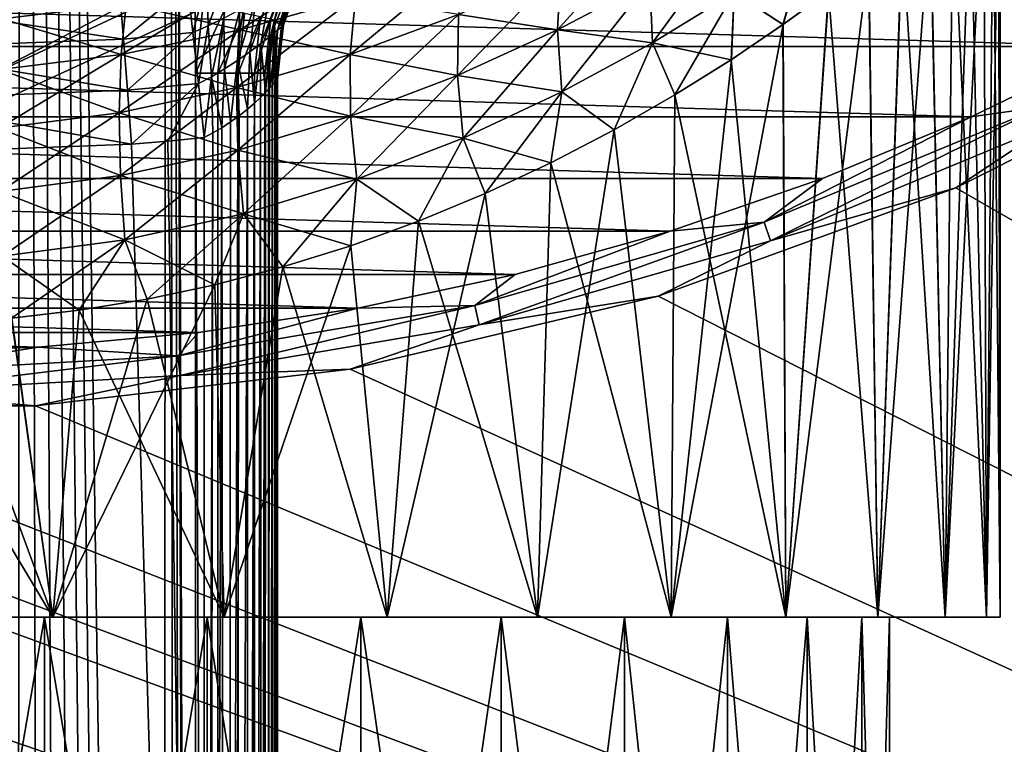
# Model space of a CAD drawing. Header units: metres. Extents: x -50 to 50, y -80 to 50.
# Tile 17 of 41: x 1 to 12, y -31 to -24. Entities that reach past the tile are written whole.
import ezdxf

# ---------------------------------------------------------------- set-up
doc = ezdxf.new("R2010")
doc.units = ezdxf.units.M
doc.layers.add('solid_FIT_12_SW0001', color=7, linetype='CONTINUOUS')

msp = doc.modelspace()

# ---------------------------------------------------------------- linework, layer by layer
at = {"layer": 'solid_FIT_12_SW0001'}
for points in [[(1.418807, -78.931793, 198.298737), (1.479733, 21.979944, 198.29863), (0.001864, 21.98007, 198.29863)], [(1.418807, -78.931793, 198.298737), (1.739161, -78.754211, 198.298111), (1.479733, 21.979944, 198.29863)], [(2.94087, -77.404533, 198.294601), (2.950339, 21.831543, 198.294556), (1.479733, 21.979944, 198.29863)], [(2.764581, -77.725166, 198.295227), (2.94087, -77.404533, 198.294601), (1.479733, 21.979944, 198.29863)], [(2.5537, -78.023766, 198.295929), (2.764581, -77.725166, 198.295227), (1.479733, 21.979944, 198.29863)], [(2.310579, -78.296982, 198.296661), (2.5537, -78.023766, 198.295929), (1.479733, 21.979944, 198.29863)], [(2.037812, -78.541656, 198.297409), (2.310579, -78.296982, 198.296661), (1.479733, 21.979944, 198.29863)], [(1.739161, -78.754211, 198.298111), (2.037812, -78.541656, 198.297409), (1.479733, 21.979944, 198.29863)], [(2.94087, -77.404533, 198.294601), (3.079966, -77.066086, 198.294067), (2.950339, 21.831543, 198.294556)], [(3.25963, -24.427891, 198.293365), (3.336029, -23.728132, 198.293045), (2.950339, 21.831543, 198.294556)], [(3.25963, -76, 198.293365), (3.25963, -24.427891, 198.293365), (2.950339, 21.831543, 198.294556)], [(3.239807, -76.358803, 198.293442), (3.25963, -76, 198.293365), (2.950339, 21.831543, 198.294556)], [(3.179832, -76.715645, 198.293686), (3.239807, -76.358803, 198.293442), (2.950339, 21.831543, 198.294556)], [(3.079966, -77.066086, 198.294067), (3.179832, -76.715645, 198.293686), (2.950339, 21.831543, 198.294556)], [(14.001358, -18.247242, 108.5), (11.500178, -19.918446, 108.5), (49.207382, -47.907547, 108.5)], [(-35.428211, -18.597071, 102.5), (50, -47.999832, 102.5), (-50, -48.000305, 102.5)], [(-35.428211, -18.597071, 102.5), (-7.996583, -26.71307, 102.5), (50, -47.999832, 102.5)], [(11.500178, -19.918446, 108.5), (8.801449, -21.249317, 108.5), (49.207382, -47.907547, 108.5)], [(8.801449, -21.249317, 108.5), (-49.207382, -47.907551, 108.5), (49.207382, -47.907547, 108.5)], [(8.801449, -21.249317, 108.5), (5.953105, -22.216209, 108.5), (-49.207382, -47.907551, 108.5)], [(11.35832, -30, 136.599365), (11.426022, -22.177149, 136.10231), (11.331481, -22.265245, 136.76152)], [(11.358319, -30, 133.000641), (11.332314, -22.264475, 132.843292), (11.426562, -22.176643, 133.502441)], [(11.358319, -30, 133.000641), (11.426562, -22.176643, 133.502441), (11.481824, -22.124853, 134.153687)], [(11.499933, -30, 134.800003), (11.358319, -30, 133.000641), (11.481824, -22.124853, 134.153687)], [(11.35832, -30, 136.599365), (11.499933, -30, 134.800003), (11.426022, -22.177149, 136.10231)], [(11.499933, -30, 134.800003), (11.481557, -22.125105, 135.451035), (11.426022, -22.177149, 136.10231)], [(11.499933, -30, 134.800003), (11.5, -22.107561, 134.802353), (11.481557, -22.125105, 135.451035)], [(11.499933, -30, 134.800003), (11.481824, -22.124853, 134.153687), (11.5, -22.107561, 134.802353)], [(5.953105, -22.216209, 108.5), (3.001976, -22.803211, 108.5), (-49.207382, -47.907551, 108.5)], [(10.937138, -30, 131.246262), (11.196732, -22.38868, 132.176422), (11.332314, -22.264475, 132.843292)], [(11.358319, -30, 133.000641), (10.937138, -30, 131.246262), (11.332314, -22.264475, 132.843292)], [(11.35832, -30, 136.599365), (11.331481, -22.265245, 136.76152), (11.195584, -22.389725, 137.428482)], [(10.937138, -30, 131.246262), (11.01536, -22.551661, 131.496689), (11.196732, -22.38868, 132.176422)], [(11.35832, -30, 136.599365), (11.195584, -22.389725, 137.428482), (11.013872, -22.552982, 138.108261)], [(10.937138, -30, 138.353729), (11.013872, -22.552982, 138.108261), (10.782569, -22.75515, 138.798279)], [(10.937138, -30, 131.246262), (10.78441, -22.753561, 130.806686), (11.01536, -22.551661, 131.496689)], [(10.937138, -30, 138.353729), (11.35832, -30, 136.599365), (11.013872, -22.552982, 138.108261)], [(10.246678, -30, 129.579391), (10.498107, -22.995691, 130.105347), (10.78441, -22.753561, 130.806686)], [(10.937138, -30, 131.246262), (10.246678, -30, 129.579391), (10.78441, -22.753561, 130.806686)], [(10.937138, -30, 138.353729), (10.782569, -22.75515, 138.798279), (10.495992, -22.997444, 139.499374)], [(3.001976, -22.803211, 108.5), (0, -23, 108.5), (-49.207382, -47.907551, 108.5)], [(7.977486, -22.86681, 125.804375), (7.913033, -23.486437, 126.14801), (6.964948, -23.986528, 125.368675)], [(6.999153, -23.364359, 125.025291), (7.977486, -22.86681, 125.804375), (6.964948, -23.986528, 125.368675)], [(7.913033, -23.486437, 126.14801), (8.777766, -22.9727, 127.026657), (7.93818, -24.118992, 126.405785)], [(8.777766, -22.9727, 127.026657), (8.776084, -23.605057, 127.286133), (7.93818, -24.118992, 126.405785)], [(10.246676, -30, 140.020615), (10.495992, -22.997444, 139.499374), (10.15075, -23.276985, 140.204834)], [(10.246678, -30, 129.579391), (10.153014, -23.275192, 129.399414), (10.498107, -22.995691, 130.105347)], [(10.246676, -30, 140.020615), (10.937138, -30, 138.353729), (10.495992, -22.997444, 139.499374)], [(3.714504, -23.986456, 122.9375), (3.799317, -23.474617, 122.416084), (5.01901, -23.144619, 122.850883)], [(3.714504, -23.986456, 122.9375), (5.01901, -23.144619, 122.850883), (4.89841, -23.651518, 123.370071)], [(9.51892, -23.100111, 141.347153), (8.776078, -23.605061, 142.313873), (9.274182, -23.931673, 141.59996)], [(8.776084, -23.605057, 127.286133), (9.518926, -23.100107, 128.252853), (9.276102, -23.930321, 128.002655)], [(9.51892, -23.100111, 141.347153), (9.274182, -23.931673, 141.59996), (9.742812, -23.592108, 140.909637)], [(9.518926, -23.100107, 128.252853), (9.745003, -23.590469, 128.693863), (9.276102, -23.930321, 128.002655)], [(6.036789, -23.246733, 123.923088), (5.95085, -23.827129, 124.356354), (4.841059, -24.237253, 123.800873)], [(4.89841, -23.651518, 123.370071), (6.036789, -23.246733, 123.923088), (4.841059, -24.237253, 123.800873)], [(9.303602, -30, 128.040451), (9.745003, -23.590469, 128.693863), (10.153014, -23.275192, 129.399414)], [(10.246678, -30, 129.579391), (9.303602, -30, 128.040451), (10.153014, -23.275192, 129.399414)], [(10.246676, -30, 140.020615), (10.15075, -23.276985, 140.204834), (9.742812, -23.592108, 140.909637)], [(14.122633, -23.344902, 102.300003), (12.685948, -24.155725, 102.300003), (-14.122458, -23.345009, 102.300003)], [(12.685948, -24.155725, 102.300003), (-12.6858, -24.155804, 102.300003), (-14.122458, -23.345009, 102.300003)], [(4.02841, -23.877514, 197.780411), (4.065856, -23.886539, 197.550522), (4.241245, -23.370344, 197.550125)], [(4.241245, -23.370344, 197.550125), (4.065856, -23.886539, 197.550522), (4.138909, -23.943272, 189.165268)], [(4.241245, -23.370344, 197.550125), (4.138909, -23.943272, 189.165268), (4.313697, -23.42811, 189.163345)], [(6.999153, -23.364359, 125.025291), (6.964948, -23.986528, 125.368675), (5.940339, -24.453781, 124.693062)], [(5.95085, -23.827129, 124.356354), (6.999153, -23.364359, 125.025291), (5.940339, -24.453781, 124.693062)], [(6.999148, -23.364361, 144.574707), (5.950848, -23.827129, 145.243652), (6.964944, -23.98653, 144.231323)], [(6.999148, -23.364361, 144.574707), (6.964944, -23.98653, 144.231323), (7.913028, -23.486441, 143.451996)], [(2.495849, -24.237364, 122.627182), (2.549293, -23.7211, 122.105972), (3.799317, -23.474617, 122.416084)], [(2.495849, -24.237364, 122.627182), (3.799317, -23.474617, 122.416084), (3.714504, -23.986456, 122.9375)], [(3.714503, -23.986456, 146.662506), (3.799316, -23.474617, 147.183914), (2.549292, -23.7211, 147.494034)], [(3.178718, -23.54215, 185.758682), (3.379216, -23.475492, 185.74321), (3.230304, -24.012333, 186.054413)], [(3.379216, -23.475492, 185.74321), (3.38717, -23.944433, 186.045212), (3.230304, -24.012333, 186.054413)], [(3.379216, -23.475492, 185.74321), (3.587933, -23.397322, 185.760895), (3.38717, -23.944433, 186.045212)], [(3.587933, -23.397322, 185.760895), (3.549096, -23.865223, 186.062149), (3.38717, -23.944433, 186.045212)], [(4.898408, -23.651518, 146.229935), (3.799316, -23.474617, 147.183914), (3.714503, -23.986456, 146.662506)], [(4.257345, -23.465355, 186.634201), (4.098948, -23.990276, 186.736954), (4.024973, -24.04945, 186.596588)], [(4.154983, -23.526243, 186.453262), (4.257345, -23.465355, 186.634201), (4.024973, -24.04945, 186.596588)], [(4.322349, -23.425808, 186.839127), (4.145221, -23.952059, 186.892563), (4.098948, -23.990276, 186.736954)], [(4.257345, -23.465355, 186.634201), (4.322349, -23.425808, 186.839127), (4.098948, -23.990276, 186.736954)], [(4.333972, -23.431995, 187.057037), (4.313697, -23.42811, 189.163345), (4.138909, -23.943272, 189.165268)], [(4.160225, -23.938244, 187.056274), (4.333972, -23.431995, 187.057037), (4.138909, -23.943272, 189.165268)], [(4.145221, -23.952059, 186.892563), (4.343709, -23.411438, 187.057083), (4.333972, -23.431995, 187.057037)], [(4.322349, -23.425808, 186.839127), (4.343709, -23.411438, 187.057083), (4.145221, -23.952059, 186.892563)], [(4.145221, -23.952059, 186.892563), (4.333972, -23.431995, 187.057037), (4.160225, -23.938244, 187.056274)], [(7.913028, -23.486441, 143.451996), (6.964944, -23.98653, 144.231323), (7.938175, -24.118996, 143.194229)], [(6.964948, -23.986528, 125.368675), (7.913033, -23.486437, 126.14801), (7.010606, -24.621679, 125.617081)], [(7.913033, -23.486437, 126.14801), (7.93818, -24.118992, 126.405785), (7.010606, -24.621679, 125.617081)], [(7.913028, -23.486441, 143.451996), (7.938175, -24.118996, 143.194229), (8.776078, -23.605061, 142.313873)], [(2.520782, -24.080288, 186.055115), (2.484184, -23.609394, 185.760391), (3.178718, -23.54215, 185.758682)], [(2.520782, -24.080288, 186.055115), (3.178718, -23.54215, 185.758682), (3.230304, -24.012333, 186.054413)], [(4.154983, -23.526243, 186.453262), (4.024973, -24.04945, 186.596588), (3.928313, -24.124567, 186.476517)], [(4.023943, -23.602919, 186.303528), (4.154983, -23.526243, 186.453262), (3.928313, -24.124567, 186.476517)], [(9.303599, -30, 141.559555), (9.742812, -23.592108, 140.909637), (9.274182, -23.931673, 141.59996)], [(9.303602, -30, 128.040451), (9.276102, -23.930321, 128.002655), (9.745003, -23.590469, 128.693863)], [(9.303599, -30, 141.559555), (10.246676, -30, 140.020615), (9.742812, -23.592108, 140.909637)], [(0.000124, -23.705622, 185.760391), (2.484184, -23.609394, 185.760391), (2.520782, -24.080288, 186.055115)], [(4.89841, -23.651518, 123.370071), (4.841059, -24.237253, 123.800873), (3.679307, -24.577902, 123.362846)], [(3.714504, -23.986456, 122.9375), (4.89841, -23.651518, 123.370071), (3.679307, -24.577902, 123.362846)], [(3.87367, -23.6891, 186.188599), (3.814558, -24.20978, 186.379883), (3.689162, -24.298994, 186.308044)], [(3.712967, -23.778488, 186.108826), (3.87367, -23.6891, 186.188599), (3.689162, -24.298994, 186.308044)], [(4.898408, -23.651518, 146.229935), (3.714503, -23.986456, 146.662506), (4.841058, -24.237255, 145.799133)], [(4.023943, -23.602919, 186.303528), (3.928313, -24.124567, 186.476517), (3.814558, -24.20978, 186.379883)], [(3.87367, -23.6891, 186.188599), (4.023943, -23.602919, 186.303528), (3.814558, -24.20978, 186.379883)], [(4.898408, -23.651518, 146.229935), (4.841058, -24.237255, 145.799133), (5.950848, -23.827129, 145.243652)], [(8.776078, -23.605061, 142.313873), (7.938175, -24.118996, 143.194229), (8.745498, -24.291737, 142.267685)], [(7.93818, -24.118992, 126.405785), (8.776084, -23.605057, 127.286133), (8.168971, -24.652239, 126.705688)], [(8.776084, -23.605057, 127.286133), (8.746952, -24.290789, 127.334023), (8.168971, -24.652239, 126.705688)], [(8.776078, -23.605061, 142.313873), (8.745498, -24.291737, 142.267685), (9.274182, -23.931673, 141.59996)], [(8.776084, -23.605057, 127.286133), (9.276102, -23.930321, 128.002655), (8.746952, -24.290789, 127.334023)], [(0.000133, -24.177935, 186.055115), (0.000124, -23.705622, 185.760391), (2.520782, -24.080288, 186.055115)], [(1.253834, -24.392887, 122.440468), (1.279528, -23.873541, 121.920219), (2.549293, -23.7211, 122.105972)], [(1.253834, -24.392887, 122.440468), (2.549293, -23.7211, 122.105972), (2.495849, -24.237364, 122.627182)], [(2.495848, -24.237364, 146.972824), (2.549292, -23.7211, 147.494034), (1.279527, -23.873541, 147.679779)], [(3.714503, -23.986456, 146.662506), (2.549292, -23.7211, 147.494034), (2.495848, -24.237364, 146.972824)], [(3.558503, -23.772745, 198.256912), (3.336029, -23.728132, 198.293045), (3.25963, -24.427891, 198.293365)], [(3.558503, -23.772745, 198.256912), (3.25963, -24.427891, 198.293365), (3.487466, -24.427891, 198.256943)], [(3.558503, -23.772745, 198.256912), (3.487466, -24.427891, 198.256943), (3.761776, -23.817972, 198.151688)], [(3.549096, -23.865223, 186.062149), (3.712967, -23.778488, 186.108826), (3.557007, -24.386345, 186.261032)], [(3.712967, -23.778488, 186.108826), (3.689162, -24.298994, 186.308044), (3.557007, -24.386345, 186.261032)], [(2.495848, -24.237364, 146.972824), (1.279527, -23.873541, 147.679779), (1.253832, -24.392887, 147.159531)], [(3.38717, -23.944433, 186.045212), (3.549096, -23.865223, 186.062149), (3.422103, -24.466713, 186.238052)], [(3.549096, -23.865223, 186.062149), (3.557007, -24.386345, 186.261032), (3.422103, -24.466713, 186.238052)], [(3.761776, -23.817972, 198.151688), (3.487466, -24.427891, 198.256943), (3.69558, -24.427891, 198.151459)], [(3.761776, -23.817972, 198.151688), (3.69558, -24.427891, 198.151459), (3.923634, -23.854059, 197.987549)], [(3.923634, -23.854059, 197.987549), (3.69558, -24.427891, 198.151459), (3.861207, -24.427891, 197.987122)], [(3.923634, -23.854059, 197.987549), (3.861207, -24.427891, 197.987122), (4.02841, -23.877514, 197.780411)], [(4.02841, -23.877514, 197.780411), (3.861207, -24.427891, 197.987122), (3.968318, -24.427891, 197.779846)], [(4.02841, -23.877514, 197.780411), (3.968318, -24.427891, 197.779846), (4.065856, -23.886539, 197.550522)], [(3.968318, -24.427891, 197.779846), (4.006546, -24.427891, 197.549911), (4.065856, -23.886539, 197.550522)], [(4.065856, -23.886539, 197.550522), (4.006546, -24.427891, 197.549911), (4.043095, -24.455963, 193.361832)], [(4.065856, -23.886539, 197.550522), (4.043095, -24.455963, 193.361832), (4.07969, -24.484039, 189.168365)], [(4.065856, -23.886539, 197.550522), (4.07969, -24.484039, 189.168365), (4.138909, -23.943272, 189.165268)], [(5.950848, -23.827129, 145.243652), (4.841058, -24.237255, 145.799133), (5.940336, -24.453783, 144.906937)], [(4.841059, -24.237253, 123.800873), (5.95085, -23.827129, 124.356354), (4.846662, -24.869673, 124.126747)], [(5.95085, -23.827129, 124.356354), (5.940339, -24.453781, 124.693062), (4.846662, -24.869673, 124.126747)], [(5.950848, -23.827129, 145.243652), (5.940336, -24.453783, 144.906937), (6.964944, -23.98653, 144.231323)], [(3.714504, -23.986456, 122.9375), (3.679307, -24.577902, 123.362846), (2.476625, -24.833923, 123.046364)], [(2.495849, -24.237364, 122.627182), (3.714504, -23.986456, 122.9375), (2.476625, -24.833923, 123.046364)], [(3.714503, -23.986456, 146.662506), (2.495848, -24.237364, 146.972824), (3.679306, -24.577902, 146.237152)], [(3.230304, -24.012333, 186.054413), (3.38717, -23.944433, 186.045212), (3.287757, -24.535999, 186.2379)], [(3.38717, -23.944433, 186.045212), (3.422103, -24.466713, 186.238052), (3.287757, -24.535999, 186.2379)], [(3.714503, -23.986456, 146.662506), (3.679306, -24.577902, 146.237152), (4.841058, -24.237255, 145.799133)], [(4.098948, -23.990276, 186.736954), (4.048265, -24.550402, 186.781036), (4.016618, -24.58445, 186.70993)], [(4.024973, -24.04945, 186.596588), (4.098948, -23.990276, 186.736954), (4.016618, -24.58445, 186.70993)], [(4.098948, -23.990276, 186.736954), (4.071532, -24.524429, 186.851974), (4.048265, -24.550402, 186.781036)], [(4.145221, -23.952059, 186.892563), (4.087113, -24.506439, 186.921814), (4.071532, -24.524429, 186.851974)], [(4.098948, -23.990276, 186.736954), (4.145221, -23.952059, 186.892563), (4.071532, -24.524429, 186.851974)], [(4.160225, -23.938244, 187.056274), (4.138909, -23.943272, 189.165268), (4.07969, -24.484039, 189.168365)], [(4.157799, -23.949036, 187.056259), (4.160225, -23.938244, 187.056274), (4.07969, -24.484039, 189.168365)], [(4.157799, -23.949036, 187.056259), (4.07969, -24.484039, 189.168365), (4.088844, -24.489349, 188.119461)], [(4.145221, -23.952059, 186.892563), (4.095765, -24.495594, 186.99025), (4.087113, -24.506439, 186.921814)], [(4.157799, -23.949036, 187.056259), (4.088844, -24.489349, 188.119461), (4.09812, -24.491999, 187.056549)], [(4.157799, -23.949036, 187.056259), (4.095765, -24.495594, 186.99025), (4.160225, -23.938244, 187.056274)], [(4.145221, -23.952059, 186.892563), (4.160225, -23.938244, 187.056274), (4.095765, -24.495594, 186.99025)], [(4.157799, -23.949036, 187.056259), (4.09812, -24.491999, 187.056549), (4.095765, -24.495594, 186.99025)], [(6.964944, -23.98653, 144.231323), (5.940336, -24.453783, 144.906937), (7.010602, -24.621681, 143.982925)], [(5.940339, -24.453781, 124.693062), (6.964948, -23.986528, 125.368675), (5.998769, -25.093506, 124.926605)], [(6.964948, -23.986528, 125.368675), (7.010606, -24.621679, 125.617081), (5.998769, -25.093506, 124.926605)], [(6.964944, -23.98653, 144.231323), (7.010602, -24.621681, 143.982925), (7.938175, -24.118996, 143.194229)], [(8.131397, -30, 126.667992), (8.746952, -24.290789, 127.334023), (9.276102, -23.930321, 128.002655)], [(9.303602, -30, 128.040451), (8.131397, -30, 126.667992), (9.276102, -23.930321, 128.002655)], [(9.303599, -30, 141.559555), (9.274182, -23.931673, 141.59996), (8.745498, -24.291737, 142.267685)], [(0.000133, -24.177935, 186.055115), (2.520782, -24.080288, 186.055115), (2.561526, -24.604532, 186.238007)], [(2.561526, -24.604532, 186.238007), (2.520782, -24.080288, 186.055115), (3.230304, -24.012333, 186.054413)], [(2.561526, -24.604532, 186.238007), (3.230304, -24.012333, 186.054413), (3.287757, -24.535999, 186.2379)], [(3.928313, -24.124567, 186.476517), (4.024973, -24.04945, 186.596588), (3.975811, -24.626734, 186.639465)], [(4.024973, -24.04945, 186.596588), (4.016618, -24.58445, 186.70993), (3.975811, -24.626734, 186.639465)], [(12.685948, -24.155725, 102.300003), (11.203898, -24.877779, 102.300003), (-12.6858, -24.155804, 102.300003)], [(11.203898, -24.877779, 102.300003), (-11.203777, -24.877832, 102.300003), (-12.6858, -24.155804, 102.300003)], [(0.000143, -24.70376, 186.238007), (0.000133, -24.177935, 186.055115), (2.561526, -24.604532, 186.238007)], [(3.814558, -24.20978, 186.379883), (3.928313, -24.124567, 186.476517), (3.862734, -24.73509, 186.504379)], [(3.928313, -24.124567, 186.476517), (3.925002, -24.676888, 186.570694), (3.862734, -24.73509, 186.504379)], [(3.928313, -24.124567, 186.476517), (3.975811, -24.626734, 186.639465), (3.925002, -24.676888, 186.570694)], [(7.938175, -24.118996, 143.194229), (7.010602, -24.621681, 143.982925), (7.547377, -25.010838, 143.476822)], [(7.010606, -24.621679, 125.617081), (7.93818, -24.118992, 126.405785), (7.547609, -25.01071, 126.12339)], [(7.938175, -24.118996, 143.194229), (7.547377, -25.010838, 143.476822), (8.168092, -24.652771, 142.895203)], [(7.93818, -24.118992, 126.405785), (8.168971, -24.652239, 126.705688), (7.547609, -25.01071, 126.12339)], [(7.938175, -24.118996, 143.194229), (8.168092, -24.652771, 142.895203), (8.745498, -24.291737, 142.267685)], [(11.044392, -25.603817, 102.5), (13.942542, -24.148226, 102.5), (50, -47.999832, 102.5)], [(12.018699, -24.957085, 102.390617), (13.942542, -24.148226, 102.5), (11.044392, -25.603817, 102.5)], [(11.930484, -24.773905, 102.322868), (11.203898, -24.877779, 102.300003), (12.685948, -24.155725, 102.300003)], [(2.495849, -24.237364, 122.627182), (2.476625, -24.833923, 123.046364), (1.245617, -24.993006, 122.854904)], [(1.253834, -24.392887, 122.440468), (2.495849, -24.237364, 122.627182), (1.245617, -24.993006, 122.854904)], [(2.495848, -24.237364, 146.972824), (1.253832, -24.392887, 147.159531), (2.476624, -24.833923, 146.553635)], [(2.495848, -24.237364, 146.972824), (2.476624, -24.833923, 146.553635), (3.679306, -24.577902, 146.237152)], [(3.557007, -24.386345, 186.261032), (3.689162, -24.298994, 186.308044), (3.61803, -24.929182, 186.350235)], [(3.689162, -24.298994, 186.308044), (3.706294, -24.865353, 186.391037), (3.61803, -24.929182, 186.350235)], [(4.841058, -24.237255, 145.799133), (3.679306, -24.577902, 146.237152), (4.846661, -24.869673, 145.473251)], [(3.679307, -24.577902, 123.362846), (4.841059, -24.237253, 123.800873), (3.69302, -25.216482, 123.676224)], [(3.689162, -24.298994, 186.308044), (3.814558, -24.20978, 186.379883), (3.789737, -24.798199, 186.443787)], [(3.689162, -24.298994, 186.308044), (3.789737, -24.798199, 186.443787), (3.706294, -24.865353, 186.391037)], [(4.841059, -24.237253, 123.800873), (4.846662, -24.869673, 124.126747), (3.69302, -25.216482, 123.676224)], [(3.814558, -24.20978, 186.379883), (3.862734, -24.73509, 186.504379), (3.789737, -24.798199, 186.443787)], [(4.841058, -24.237255, 145.799133), (4.846661, -24.869673, 145.473251), (5.940336, -24.453783, 144.906937)], [(8.131397, -30, 126.667992), (8.168971, -24.652239, 126.705688), (8.746952, -24.290789, 127.334023)], [(9.303599, -30, 141.559555), (8.745498, -24.291737, 142.267685), (8.168092, -24.652771, 142.895203)], [(1.253832, -24.392887, 147.159531), (1.245616, -24.993006, 146.745087), (2.476624, -24.833923, 146.553635)], [(3.422103, -24.466713, 186.238052), (3.557007, -24.386345, 186.261032), (3.52732, -24.988605, 186.321716)], [(3.557007, -24.386345, 186.261032), (3.61803, -24.929182, 186.350235), (3.52732, -24.988605, 186.321716)], [(3.489331, -76, 198.256332), (3.25963, -24.427891, 198.293365), (3.25963, -76, 198.293365)], [(3.487466, -24.427891, 198.256943), (3.25963, -24.427891, 198.293365), (3.489331, -76, 198.256332)], [(3.287757, -24.535999, 186.2379), (3.422103, -24.466713, 186.238052), (3.348149, -25.086449, 186.300003)], [(3.422103, -24.466713, 186.238052), (3.436897, -25.040905, 186.305267), (3.348149, -25.086449, 186.300003)], [(3.422103, -24.466713, 186.238052), (3.52732, -24.988605, 186.321716), (3.436897, -25.040905, 186.305267)], [(3.69558, -24.427891, 198.151459), (3.487466, -24.427891, 198.256943), (3.489331, -76, 198.256332)], [(3.69558, -24.427891, 198.151459), (3.489331, -76, 198.256332), (3.69739, -76, 198.150146)], [(3.861207, -24.427891, 197.987122), (3.69558, -24.427891, 198.151459), (3.69739, -76, 198.150146)], [(3.861207, -24.427891, 197.987122), (3.69739, -76, 198.150146), (3.862688, -76, 197.985092)], [(3.968318, -24.427891, 197.779846), (3.861207, -24.427891, 197.987122), (3.862688, -76, 197.985092)], [(3.968318, -24.427891, 197.779846), (3.862688, -76, 197.985092), (3.968424, -76, 197.779526)], [(3.968318, -24.427891, 197.779846), (4.006546, -76, 197.549911), (4.006546, -24.427891, 197.549911)], [(3.968318, -24.427891, 197.779846), (3.968424, -76, 197.779526), (4.006546, -76, 197.549911)], [(4.043095, -24.455963, 193.361832), (4.006546, -24.427891, 197.549911), (4.006546, -76, 197.549911)], [(4.07969, -24.484039, 189.168365), (4.043095, -24.455963, 193.361832), (4.006546, -76, 197.549911)], [(4.088844, -24.489349, 188.119461), (4.07969, -24.484039, 189.168365), (4.006546, -76, 197.549911)], [(4.09812, -24.491999, 187.056549), (4.088844, -24.489349, 188.119461), (4.006546, -76, 197.549911)], [(4.09812, -24.491999, 187.056549), (4.006546, -76, 197.549911), (4.09812, -76, 187.056549)], [(4.063256, -76, 186.823898), (4.09812, -24.491999, 187.056549), (4.09812, -76, 187.056549)], [(4.095765, -24.495594, 186.99025), (4.09812, -24.491999, 187.056549), (4.063256, -76, 186.823898)], [(4.087113, -24.506439, 186.921814), (4.095765, -24.495594, 186.99025), (4.063256, -76, 186.823898)], [(5.940336, -24.453783, 144.906937), (4.846661, -24.869673, 145.473251), (5.998766, -25.093508, 144.673401)], [(4.846662, -24.869673, 124.126747), (5.940339, -24.453781, 124.693062), (4.909142, -25.515284, 124.342354)], [(5.940339, -24.453781, 124.693062), (5.998769, -25.093506, 124.926605), (4.909142, -25.515284, 124.342354)], [(5.940336, -24.453783, 144.906937), (5.998766, -25.093508, 144.673401), (7.010602, -24.621681, 143.982925)], [(3.679306, -24.577902, 146.237152), (2.476624, -24.833923, 146.553635), (3.693019, -25.216482, 145.923782)], [(2.476625, -24.833923, 123.046364), (3.679307, -24.577902, 123.362846), (2.49089, -25.478025, 123.348198)], [(3.679307, -24.577902, 123.362846), (3.69302, -25.216482, 123.676224), (2.49089, -25.478025, 123.348198)], [(2.561526, -24.604532, 186.238007), (3.287757, -24.535999, 186.2379), (2.604397, -25.156134, 186.300003)], [(3.287757, -24.535999, 186.2379), (2.976543, -25.124239, 186.300003), (2.604397, -25.156134, 186.300003)], [(3.287757, -24.535999, 186.2379), (3.348149, -25.086449, 186.300003), (2.976543, -25.124239, 186.300003)], [(3.679306, -24.577902, 146.237152), (3.693019, -25.216482, 145.923782), (4.846661, -24.869673, 145.473251)], [(4.048265, -24.550402, 186.781036), (4.063256, -76, 186.823898), (3.957488, -76, 186.612732)], [(4.016618, -24.58445, 186.70993), (4.048265, -24.550402, 186.781036), (3.957488, -76, 186.612732)], [(3.975811, -24.626734, 186.639465), (4.016618, -24.58445, 186.70993), (3.957488, -76, 186.612732)], [(4.048265, -24.550402, 186.781036), (4.071532, -24.524429, 186.851974), (4.063256, -76, 186.823898)], [(4.071532, -24.524429, 186.851974), (4.087113, -24.506439, 186.921814), (4.063256, -76, 186.823898)], [(0.000143, -24.70376, 186.238007), (2.561526, -24.604532, 186.238007), (2.604397, -25.156134, 186.300003)], [(0.000143, -24.70376, 186.238007), (2.604397, -25.156134, 186.300003), (0.000154, -25.256977, 186.300003)], [(3.925002, -24.676888, 186.570694), (3.957488, -76, 186.612732), (3.791294, -76, 186.444916)], [(3.862734, -24.73509, 186.504379), (3.925002, -24.676888, 186.570694), (3.791294, -76, 186.444916)], [(3.925002, -24.676888, 186.570694), (3.975811, -24.626734, 186.639465), (3.957488, -76, 186.612732)], [(7.010602, -24.621681, 143.982925), (5.998766, -25.093508, 144.673401), (6.897994, -25.348181, 144.001511)], [(5.998769, -25.093506, 124.926605), (7.010606, -24.621679, 125.617081), (6.225664, -25.663137, 125.13092)], [(7.010606, -24.621679, 125.617081), (6.897786, -25.348284, 125.598343), (6.225664, -25.663137, 125.13092)], [(7.010606, -24.621679, 125.617081), (7.547609, -25.01071, 126.12339), (6.897786, -25.348284, 125.598343)], [(7.010602, -24.621681, 143.982925), (6.897994, -25.348181, 144.001511), (7.547377, -25.010838, 143.476822)], [(8.131392, -30, 142.932007), (8.168092, -24.652771, 142.895203), (7.547377, -25.010838, 143.476822)], [(8.131397, -30, 126.667992), (7.547609, -25.01071, 126.12339), (8.168971, -24.652239, 126.705688)], [(8.131392, -30, 142.932007), (9.303599, -30, 141.559555), (8.168092, -24.652771, 142.895203)], [(3.789737, -24.798199, 186.443787), (3.791294, -76, 186.444916), (3.581156, -76, 186.337112)], [(3.706294, -24.865353, 186.391037), (3.789737, -24.798199, 186.443787), (3.581156, -76, 186.337112)], [(3.789737, -24.798199, 186.443787), (3.862734, -24.73509, 186.504379), (3.791294, -76, 186.444916)], [(9.081671, -25.953922, 102.322868), (11.203898, -24.877779, 102.300003), (11.930484, -24.773905, 102.322868)], [(9.081671, -25.953922, 102.322868), (11.930484, -24.773905, 102.322868), (9.14882, -26.145826, 102.390617)], [(11.930484, -24.773905, 102.322868), (12.018699, -24.957085, 102.390617), (9.14882, -26.145826, 102.390617)], [(11.203898, -24.877779, 102.300003), (9.680596, -25.509203, 102.300003), (-11.203777, -24.877832, 102.300003)], [(9.680596, -25.509203, 102.300003), (-9.680504, -25.509239, 102.300003), (-11.203777, -24.877832, 102.300003)], [(2.476624, -24.833923, 146.553635), (1.245616, -24.993006, 146.745087), (2.490889, -25.478025, 146.251801)], [(1.245617, -24.993006, 122.854904), (2.476625, -24.833923, 123.046364), (1.254428, -25.640951, 123.148613)], [(2.476625, -24.833923, 123.046364), (2.49089, -25.478025, 123.348198), (1.254428, -25.640951, 123.148613)], [(2.476624, -24.833923, 146.553635), (2.490889, -25.478025, 146.251801), (3.693019, -25.216482, 145.923782)], [(3.61803, -24.929182, 186.350235), (3.706294, -24.865353, 186.391037), (3.581156, -76, 186.337112)], [(4.846661, -24.869673, 145.473251), (3.693019, -25.216482, 145.923782), (4.90914, -25.515284, 145.257645)], [(3.69302, -25.216482, 123.676224), (4.846662, -24.869673, 124.126747), (3.75049, -25.868387, 123.873512)], [(4.846662, -24.869673, 124.126747), (4.909142, -25.515284, 124.342354), (3.75049, -25.868387, 123.873512)], [(4.846661, -24.869673, 145.473251), (4.90914, -25.515284, 145.257645), (5.998766, -25.093508, 144.673401)], [(9.081671, -25.953922, 102.322868), (9.680596, -25.509203, 102.300003), (11.203898, -24.877779, 102.300003)], [(1.245616, -24.993006, 146.745087), (1.254426, -25.640951, 146.451385), (2.490889, -25.478025, 146.251801)], [(3.52732, -24.988605, 186.321716), (3.581156, -76, 186.337112), (3.348149, -76, 186.300003)], [(3.436897, -25.040905, 186.305267), (3.52732, -24.988605, 186.321716), (3.348149, -76, 186.300003)], [(3.52732, -24.988605, 186.321716), (3.61803, -24.929182, 186.350235), (3.581156, -76, 186.337112)], [(9.14882, -26.145826, 102.390617), (12.018699, -24.957085, 102.390617), (11.044392, -25.603817, 102.5)], [(-3.348149, -25.086491, 186.300003), (-2.976424, -25.124294, 186.300003), (3.348149, -50.543224, 186.300003)], [(-3.348149, -50.543247, 186.300003), (-3.348149, -25.086491, 186.300003), (3.348149, -50.543224, 186.300003)], [(2.976543, -25.124239, 186.300003), (3.348149, -25.086449, 186.300003), (3.348149, -50.543224, 186.300003)], [(3.436897, -25.040905, 186.305267), (3.348149, -76, 186.300003), (3.348149, -50.543224, 186.300003)], [(3.436897, -25.040905, 186.305267), (3.348149, -50.543224, 186.300003), (3.348149, -25.086449, 186.300003)], [(5.998766, -25.093508, 144.673401), (4.90914, -25.515284, 145.257645), (5.541828, -25.945993, 144.876617)], [(4.909142, -25.515284, 124.342354), (5.998769, -25.093506, 124.926605), (5.541285, -25.946205, 124.723091)], [(5.998769, -25.093506, 124.926605), (6.225664, -25.663137, 125.13092), (5.541285, -25.946205, 124.723091)], [(5.998766, -25.093508, 144.673401), (5.541828, -25.945993, 144.876617), (6.226105, -25.662943, 144.468796)], [(5.998766, -25.093508, 144.673401), (6.226105, -25.662943, 144.468796), (6.897994, -25.348181, 144.001511)], [(6.759468, -30, 125.496262), (6.897786, -25.348284, 125.598343), (7.547609, -25.01071, 126.12339)], [(8.131397, -30, 126.667992), (6.759468, -30, 125.496262), (7.547609, -25.01071, 126.12339)], [(8.131392, -30, 142.932007), (7.547377, -25.010838, 143.476822), (6.897994, -25.348181, 144.001511)], [(-2.976424, -25.124294, 186.300003), (-2.604157, -25.156197, 186.300003), (3.348149, -50.543224, 186.300003)], [(-2.604157, -25.156197, 186.300003), (0.000154, -25.256977, 186.300003), (3.348149, -50.543224, 186.300003)], [(0.000154, -25.256977, 186.300003), (2.604397, -25.156134, 186.300003), (3.348149, -50.543224, 186.300003)], [(2.604397, -25.156134, 186.300003), (2.976543, -25.124239, 186.300003), (3.348149, -50.543224, 186.300003)], [(3.693019, -25.216482, 145.923782), (2.490889, -25.478025, 146.251801), (3.750489, -25.868387, 145.726486)], [(2.49089, -25.478025, 123.348198), (3.69302, -25.216482, 123.676224), (2.534891, -26.135565, 123.52961)], [(3.69302, -25.216482, 123.676224), (3.75049, -25.868387, 123.873512), (2.534891, -26.135565, 123.52961)], [(3.693019, -25.216482, 145.923782), (3.750489, -25.868387, 145.726486), (4.90914, -25.515284, 145.257645)], [(6.759468, -30, 125.496262), (6.225664, -25.663137, 125.13092), (6.897786, -25.348284, 125.598343)], [(6.759462, -30, 144.103745), (6.897994, -25.348181, 144.001511), (6.226105, -25.662943, 144.468796)], [(6.759462, -30, 144.103745), (8.131392, -30, 142.932007), (6.897994, -25.348181, 144.001511)], [(9.680596, -25.509203, 102.300003), (8.121306, -26.047581, 102.300003), (-9.680504, -25.509239, 102.300003)], [(8.121306, -26.047581, 102.300003), (-8.121238, -26.047602, 102.300003), (-9.680504, -25.509239, 102.300003)], [(2.490889, -25.478025, 146.251801), (1.254426, -25.640951, 146.451385), (2.53489, -26.135567, 146.070389)], [(1.254428, -25.640951, 123.148613), (2.49089, -25.478025, 123.348198), (1.278286, -26.302416, 123.319206)], [(2.49089, -25.478025, 123.348198), (2.534891, -26.135565, 123.52961), (1.278286, -26.302416, 123.319206)], [(2.490889, -25.478025, 146.251801), (2.53489, -26.135567, 146.070389), (3.750489, -25.868387, 145.726486)], [(9.081671, -25.953922, 102.322868), (8.121306, -26.047581, 102.300003), (9.680596, -25.509203, 102.300003)], [(4.90914, -25.515284, 145.257645), (3.750489, -25.868387, 145.726486), (4.849325, -26.19688, 145.22757)], [(3.75049, -25.868387, 123.873512), (4.909142, -25.515284, 124.342354), (4.153395, -26.413216, 124.076225)], [(4.909142, -25.515284, 124.342354), (4.848783, -26.197063, 124.372185), (4.153395, -26.413216, 124.076225)], [(4.909142, -25.515284, 124.342354), (5.541285, -25.946205, 124.723091), (4.848783, -26.197063, 124.372185)], [(4.90914, -25.515284, 145.257645), (4.849325, -26.19688, 145.22757), (5.541828, -25.945993, 144.876617)], [(7.996583, -26.71307, 102.5), (11.044392, -25.603817, 102.5), (50, -47.999832, 102.5)], [(9.14882, -26.145826, 102.390617), (11.044392, -25.603817, 102.5), (7.996583, -26.71307, 102.5)], [(1.254426, -25.640951, 146.451385), (1.278285, -26.302416, 146.280792), (2.53489, -26.135567, 146.070389)], [(5.221127, -30, 124.553589), (5.541285, -25.946205, 124.723091), (6.225664, -25.663137, 125.13092)], [(6.759468, -30, 125.496262), (5.221127, -30, 124.553589), (6.225664, -25.663137, 125.13092)], [(6.759462, -30, 144.103745), (6.226105, -25.662943, 144.468796), (5.541828, -25.945993, 144.876617)], [(3.750489, -25.868387, 145.726486), (2.53489, -26.135567, 146.070389), (3.4571, -26.594875, 145.768066)], [(2.534891, -26.135565, 123.52961), (3.75049, -25.868387, 123.873512), (2.762092, -26.742107, 123.636627)], [(3.75049, -25.868387, 123.873512), (3.456715, -26.594969, 123.83181), (2.762092, -26.742107, 123.636627)], [(3.75049, -25.868387, 123.873512), (4.153395, -26.413216, 124.076225), (3.456715, -26.594969, 123.83181)], [(3.750489, -25.868387, 145.726486), (3.4571, -26.594875, 145.768066), (4.153893, -26.413073, 145.523575)], [(3.750489, -25.868387, 145.726486), (4.153893, -26.413073, 145.523575), (4.849325, -26.19688, 145.22757)], [(5.221127, -30, 124.553589), (4.848783, -26.197063, 124.372185), (5.541285, -25.946205, 124.723091)], [(5.22112, -30, 145.046417), (5.541828, -25.945993, 144.876617), (4.849325, -26.19688, 145.22757)], [(5.22112, -30, 145.046417), (6.759462, -30, 144.103745), (5.541828, -25.945993, 144.876617)], [(6.118649, -26.807554, 102.322868), (8.121306, -26.047581, 102.300003), (9.081671, -25.953922, 102.322868)], [(6.118649, -26.807554, 102.322868), (9.081671, -25.953922, 102.322868), (6.163891, -27.00577, 102.390617)], [(9.081671, -25.953922, 102.322868), (9.14882, -26.145826, 102.390617), (6.163891, -27.00577, 102.390617)], [(8.121306, -26.047581, 102.300003), (6.53337, -26.490498, 102.300003), (-8.121238, -26.047602, 102.300003)], [(6.53337, -26.490498, 102.300003), (-6.533324, -26.490509, 102.300003), (-8.121238, -26.047602, 102.300003)], [(6.118649, -26.807554, 102.322868), (6.53337, -26.490498, 102.300003), (8.121306, -26.047581, 102.300003)], [(2.53489, -26.135567, 146.070389), (1.278285, -26.302416, 146.280792), (2.067812, -26.855782, 146.112564)], [(1.278286, -26.302416, 123.319206), (2.534891, -26.135565, 123.52961), (1.375604, -26.936235, 123.382568)], [(2.534891, -26.135565, 123.52961), (2.067605, -26.855804, 123.487396), (1.375604, -26.936235, 123.382568)], [(2.534891, -26.135565, 123.52961), (2.762092, -26.742107, 123.636627), (2.067605, -26.855804, 123.487396)], [(2.53489, -26.135567, 146.070389), (2.067812, -26.855782, 146.112564), (2.762273, -26.742069, 145.963333)], [(2.53489, -26.135567, 146.070389), (2.762273, -26.742069, 145.963333), (3.4571, -26.594875, 145.768066)], [(3.553625, -30, 123.8629), (4.153395, -26.413216, 124.076225), (4.848783, -26.197063, 124.372185)], [(5.221127, -30, 124.553589), (3.553625, -30, 123.8629), (4.848783, -26.197063, 124.372185)], [(5.22112, -30, 145.046417), (4.849325, -26.19688, 145.22757), (4.153893, -26.413073, 145.523575)], [(6.163891, -27.00577, 102.390617), (9.14882, -26.145826, 102.390617), (7.996583, -26.71307, 102.5)], [(1.278285, -26.302416, 146.280792), (1.376016, -26.936201, 146.217377), (2.067812, -26.855782, 146.112564)], [(3.553625, -30, 123.8629), (3.456715, -26.594969, 123.83181), (4.153395, -26.413216, 124.076225)], [(3.553616, -30, 145.737106), (4.153893, -26.413073, 145.523575), (3.4571, -26.594875, 145.768066)], [(3.553616, -30, 145.737106), (5.22112, -30, 145.046417), (4.153893, -26.413073, 145.523575)], [(6.53337, -26.490498, 102.300003), (4.92101, -26.836864, 102.300003), (-6.533324, -26.490509, 102.300003)], [(4.92101, -26.836864, 102.300003), (-4.920981, -26.836868, 102.300003), (-6.533324, -26.490509, 102.300003)], [(6.118649, -26.807554, 102.322868), (4.92101, -26.836864, 102.300003), (6.53337, -26.490498, 102.300003)], [(1.798609, -30, 123.441559), (2.762092, -26.742107, 123.636627), (3.456715, -26.594969, 123.83181)], [(3.553625, -30, 123.8629), (1.798609, -30, 123.441559), (3.456715, -26.594969, 123.83181)], [(3.553616, -30, 145.737106), (3.4571, -26.594875, 145.768066), (2.762273, -26.742069, 145.963333)], [(-7.996583, -26.71307, 102.5), (-4.842616, -27.460573, 102.5), (50, -47.999832, 102.5)], [(4.842616, -27.460573, 102.5), (7.996583, -26.71307, 102.5), (50, -47.999832, 102.5)], [(6.163891, -27.00577, 102.390617), (7.996583, -26.71307, 102.5), (4.842616, -27.460573, 102.5)], [(1.798609, -30, 123.441559), (2.067605, -26.855804, 123.487396), (2.762092, -26.742107, 123.636627)], [(3.553616, -30, 145.737106), (2.762273, -26.742069, 145.963333), (2.067812, -26.855782, 146.112564)], [(3.078683, -27.324066, 102.322868), (4.92101, -26.836864, 102.300003), (6.118649, -26.807554, 102.322868)], [(3.078683, -27.324066, 102.322868), (6.118649, -26.807554, 102.322868), (3.101447, -27.5261, 102.390617)], [(6.118649, -26.807554, 102.322868), (6.163891, -27.00577, 102.390617), (3.101447, -27.5261, 102.390617)], [(4.92101, -26.836864, 102.300003), (3.290316, -27.085155, 102.300003), (-4.920981, -26.836868, 102.300003)], [(3.290316, -27.085155, 102.300003), (-3.290299, -27.085157, 102.300003), (-4.920981, -26.836868, 102.300003)], [(1.798609, -30, 123.441559), (1.375604, -26.936235, 123.382568), (2.067605, -26.855804, 123.487396)], [(1.7986, -30, 146.158447), (2.067812, -26.855782, 146.112564), (1.376016, -26.936201, 146.217377)], [(1.7986, -30, 146.158447), (3.553616, -30, 145.737106), (2.067812, -26.855782, 146.112564)], [(3.078683, -27.324066, 102.322868), (3.290316, -27.085155, 102.300003), (4.92101, -26.836864, 102.300003)], [(1.798609, -30, 123.441559), (0, -30, 123.300003), (1.375604, -26.936235, 123.382568)], [(1.7986, -30, 146.158447), (0.685651, -26.984327, 146.279541), (0, -27, 146.300003)], [(1.7986, -30, 146.158447), (0, -27, 146.300003), (0, -30, 146.300003)], [(1.7986, -30, 146.158447), (1.376016, -26.936201, 146.217377), (0.685651, -26.984327, 146.279541)], [(3.101447, -27.5261, 102.390617), (6.163891, -27.00577, 102.390617), (4.842616, -27.460573, 102.5)], [(3.290316, -27.085155, 102.300003), (1.648564, -27.234423, 102.300003), (-3.290299, -27.085157, 102.300003)], [(1.648564, -27.234423, 102.300003), (-1.648556, -27.234423, 102.300003), (-3.290299, -27.085157, 102.300003)], [(3.078683, -27.324066, 102.322868), (1.648564, -27.234423, 102.300003), (3.290316, -27.085155, 102.300003)], [(1.648564, -27.234423, 102.300003), (0.000003, -27.284311, 102.300003), (-1.648556, -27.234423, 102.300003)], [(0, -27.496962, 102.322868), (0.000003, -27.284311, 102.300003), (1.648564, -27.234423, 102.300003)], [(0, -27.496962, 102.322868), (1.648564, -27.234423, 102.300003), (3.078683, -27.324066, 102.322868)], [(3.078683, -27.324066, 102.322868), (3.101447, -27.5261, 102.390617), (0, -27.700274, 102.390617)], [(0, -27.496962, 102.322868), (3.078683, -27.324066, 102.322868), (0, -27.700274, 102.390617)], [(-4.842616, -27.460573, 102.5), (-1.621328, -27.837101, 102.5), (50, -47.999832, 102.5)], [(0, -27.700274, 102.390617), (3.101447, -27.5261, 102.390617), (1.621328, -27.837101, 102.5)], [(1.621328, -27.837101, 102.5), (4.842616, -27.460573, 102.5), (50, -47.999832, 102.5)], [(3.101447, -27.5261, 102.390617), (4.842616, -27.460573, 102.5), (1.621328, -27.837101, 102.5)], [(0, -27.700274, 102.390617), (1.621328, -27.837101, 102.5), (-1.621328, -27.837101, 102.5)], [(-1.621328, -27.837101, 102.5), (1.621328, -27.837101, 102.5), (50, -47.999832, 102.5)], [(0, -30, 124.400002), (0, -30, 123.300003), (1.798609, -30, 123.441559)], [(1.711424, -30, 145.058167), (1.7986, -30, 146.158447), (0, -30, 146.300003)], [(1.711424, -30, 145.058167), (0, -30, 146.300003), (0, -30, 145.199997)], [(1.711424, -30, 124.541824), (0, -30, 124.400002), (1.798609, -30, 123.441559)], [(1.711424, -40, 145.058167), (1.711424, -30, 145.058167), (0, -30, 145.199997)], [(1.711424, -40, 145.058167), (0, -30, 145.199997), (0, -40, 145.199997)], [(0, -40, 124.400002), (0, -30, 124.400002), (1.711424, -30, 124.541824)], [(1.711424, -40, 124.541824), (0, -40, 124.400002), (1.711424, -30, 124.541824)], [(3.3769, -30, 124.963585), (1.711424, -30, 124.541824), (1.798609, -30, 123.441559)], [(1.711424, -30, 145.058167), (3.3769, -30, 144.636414), (1.7986, -30, 146.158447)], [(1.711424, -40, 124.541824), (1.711424, -30, 124.541824), (3.3769, -30, 124.963585)], [(1.711424, -40, 124.541824), (3.3769, -30, 124.963585), (3.3769, -40, 124.963585)], [(3.3769, -40, 144.636414), (3.3769, -30, 144.636414), (1.711424, -30, 145.058167)], [(3.3769, -40, 144.636414), (1.711424, -30, 145.058167), (1.711424, -40, 145.058167)], [(3.3769, -30, 144.636414), (3.553616, -30, 145.737106), (1.7986, -30, 146.158447)], [(3.3769, -30, 124.963585), (1.798609, -30, 123.441559), (3.553625, -30, 123.8629)], [(4.950167, -30, 125.653679), (3.3769, -30, 124.963585), (3.553625, -30, 123.8629)], [(3.3769, -30, 144.636414), (4.950167, -30, 143.94632), (3.553616, -30, 145.737106)], [(3.3769, -40, 124.963585), (3.3769, -30, 124.963585), (4.950167, -30, 125.653679)], [(3.3769, -40, 124.963585), (4.950167, -30, 125.653679), (4.950167, -40, 125.653679)], [(4.950167, -40, 143.94632), (4.950167, -30, 143.94632), (3.3769, -30, 144.636414)], [(4.950167, -40, 143.94632), (3.3769, -30, 144.636414), (3.3769, -40, 144.636414)], [(4.950167, -30, 143.94632), (5.22112, -30, 145.046417), (3.553616, -30, 145.737106)], [(4.950167, -30, 125.653679), (3.553625, -30, 123.8629), (5.221127, -30, 124.553589)], [(6.387674, -30, 126.592834), (4.950167, -30, 125.653679), (5.221127, -30, 124.553589)], [(4.950167, -30, 143.94632), (6.387674, -30, 143.007172), (5.22112, -30, 145.046417)], [(4.950167, -40, 125.653679), (4.950167, -30, 125.653679), (6.387674, -30, 126.592834)], [(4.950167, -40, 125.653679), (6.387674, -30, 126.592834), (6.387674, -40, 126.592834)], [(6.387674, -40, 143.007172), (6.387674, -30, 143.007172), (4.950167, -30, 143.94632)], [(6.387674, -40, 143.007172), (4.950167, -30, 143.94632), (4.950167, -40, 143.94632)], [(6.387674, -30, 143.007172), (6.759462, -30, 144.103745), (5.22112, -30, 145.046417)], [(6.387674, -30, 126.592834), (5.221127, -30, 124.553589), (6.759468, -30, 125.496262)], [(7.651279, -30, 127.756081), (6.387674, -30, 126.592834), (6.759468, -30, 125.496262)], [(6.387674, -30, 143.007172), (7.651279, -30, 141.843918), (6.759462, -30, 144.103745)], [(6.387674, -40, 126.592834), (6.387674, -30, 126.592834), (7.651279, -30, 127.756081)], [(6.387674, -40, 126.592834), (7.651279, -30, 127.756081), (7.651279, -40, 127.756081)], [(7.651279, -40, 141.843918), (7.651279, -30, 141.843918), (6.387674, -30, 143.007172)], [(7.651279, -40, 141.843918), (6.387674, -30, 143.007172), (6.387674, -40, 143.007172)], [(7.651279, -30, 141.843918), (8.131392, -30, 142.932007), (6.759462, -30, 144.103745)], [(7.651279, -30, 127.756081), (6.759468, -30, 125.496262), (8.131397, -30, 126.667992)], [(8.706556, -30, 129.111908), (7.651279, -30, 127.756081), (8.131397, -30, 126.667992)], [(7.651279, -30, 141.843918), (8.706556, -30, 140.488098), (8.131392, -30, 142.932007)], [(7.651279, -40, 127.756081), (7.651279, -30, 127.756081), (8.706556, -30, 129.111908)], [(7.651279, -40, 127.756081), (8.706556, -30, 129.111908), (8.706556, -40, 129.111908)], [(8.706556, -40, 140.488098), (8.706556, -30, 140.488098), (7.651279, -30, 141.843918)], [(8.706556, -40, 140.488098), (7.651279, -30, 141.843918), (7.651279, -40, 141.843918)], [(8.706556, -30, 140.488098), (9.303599, -30, 141.559555), (8.131392, -30, 142.932007)], [(8.706556, -30, 129.111908), (8.131397, -30, 126.667992), (9.303602, -30, 128.040451)], [(9.524166, -30, 130.622696), (8.706556, -30, 129.111908), (9.303602, -30, 128.040451)], [(8.706556, -30, 140.488098), (9.524166, -30, 138.977295), (9.303599, -30, 141.559555)], [(8.706556, -40, 129.111908), (8.706556, -30, 129.111908), (9.524166, -30, 130.622696)], [(8.706556, -40, 129.111908), (9.524166, -30, 130.622696), (9.524166, -40, 130.622696)], [(9.524166, -40, 138.977295), (9.524166, -30, 138.977295), (8.706556, -30, 140.488098)], [(9.524166, -40, 138.977295), (8.706556, -30, 140.488098), (8.706556, -40, 140.488098)], [(10.081682, -30, 137.353333), (10.246676, -30, 140.020615), (9.303599, -30, 141.559555)], [(9.524166, -30, 138.977295), (10.081682, -30, 137.353333), (9.303599, -30, 141.559555)], [(9.524166, -30, 130.622696), (9.303602, -30, 128.040451), (10.246678, -30, 129.579391)], [(10.081682, -30, 132.246674), (9.524166, -30, 130.622696), (10.246678, -30, 129.579391)], [(9.524166, -40, 130.622696), (9.524166, -30, 130.622696), (10.081682, -30, 132.246674)], [(9.524166, -40, 130.622696), (10.081682, -30, 132.246674), (10.081682, -40, 132.246674)], [(10.081682, -40, 137.353333), (10.081682, -30, 137.353333), (9.524166, -30, 138.977295)], [(10.081682, -40, 137.353333), (9.524166, -30, 138.977295), (9.524166, -40, 138.977295)], [(10.364397, -30, 133.940948), (10.081682, -30, 132.246674), (10.246678, -30, 129.579391)], [(10.081682, -30, 137.353333), (10.364397, -30, 135.659058), (10.246676, -30, 140.020615)], [(10.081682, -40, 132.246674), (10.081682, -30, 132.246674), (10.364397, -30, 133.940948)], [(10.081682, -40, 132.246674), (10.364397, -30, 133.940948), (10.364397, -40, 133.940948)], [(10.364397, -40, 135.659058), (10.364397, -30, 135.659058), (10.081682, -30, 137.353333)], [(10.364397, -40, 135.659058), (10.081682, -30, 137.353333), (10.081682, -40, 137.353333)], [(10.246676, -30, 140.020615), (10.937138, -30, 131.246262), (10.937138, -30, 138.353729)], [(10.364397, -30, 135.659058), (10.937138, -30, 131.246262), (10.246676, -30, 140.020615)], [(10.364397, -30, 133.940948), (10.246678, -30, 129.579391), (10.937138, -30, 131.246262)], [(10.364397, -30, 135.659058), (10.364397, -30, 133.940948), (10.937138, -30, 131.246262)], [(10.364397, -40, 133.940948), (10.364397, -30, 133.940948), (10.364397, -30, 135.659058)], [(10.364397, -40, 133.940948), (10.364397, -30, 135.659058), (10.364397, -40, 135.659058)], [(10.937138, -30, 138.353729), (10.937138, -30, 131.246262), (11.358319, -30, 133.000641)], [(10.937138, -30, 138.353729), (11.358319, -30, 133.000641), (11.35832, -30, 136.599365)], [(11.35832, -30, 136.599365), (11.358319, -30, 133.000641), (11.499933, -30, 134.800003)]]:
    msp.add_3dface(points, dxfattribs=at)

doc.saveas('drawing.dxf')
